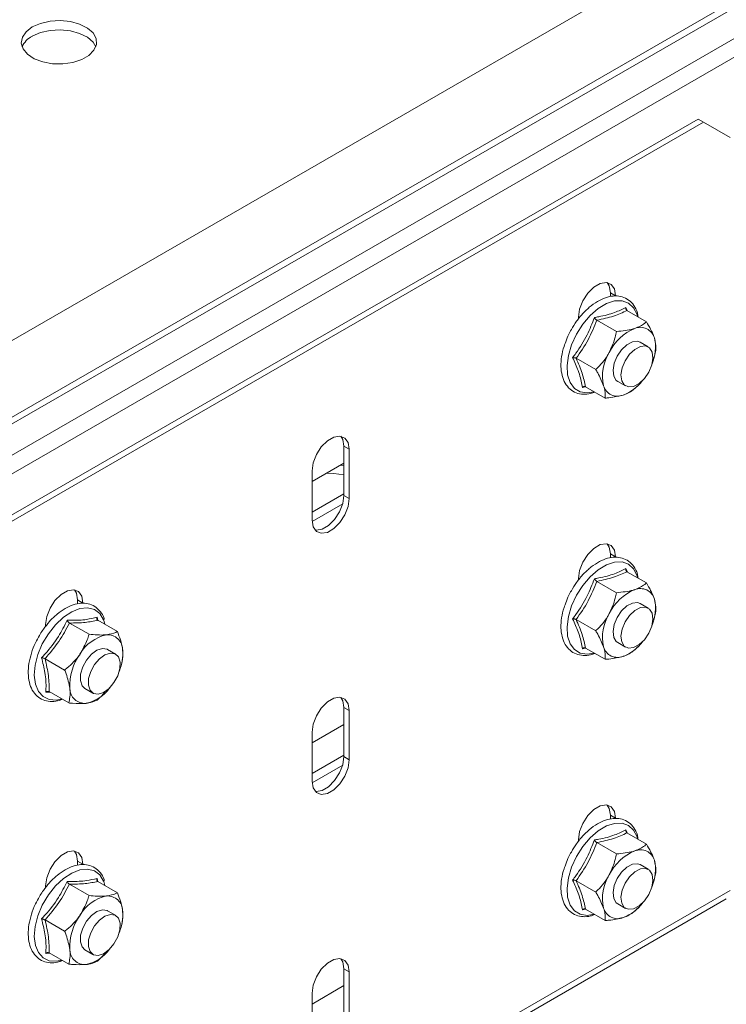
# Model space of a CAD drawing. Header units: millimetres. Extents: x -279 to 3721, y -878 to -13.
# Tile 18 of 26: x 2555 to 2649, y -689 to -558. Entities that reach past the tile are written whole.
import ezdxf

# ---------------------------------------------------------------- set-up
doc = ezdxf.new("R2010")
doc.units = ezdxf.units.MM

msp = doc.modelspace()

# ---------------------------------------------------------------- linework, layer by layer
at = {"color": 7, "linetype": 'Continuous', "lineweight": 15}
for p, q in [((2784.12, -468.35), (2536.63, -611.22)), ((2440.24, -690.03), (2645.3, -571.65)), ((2440.95, -690.44), (2646.01, -572.06)), ((2646.01, -572.06), (2645.3, -571.65)), ((2649.55, -574.1), (2646.01, -572.06)), ((2633.64, -595.25), (2633.64, -594.72)), ((2635.71, -596.67), (2635.91, -597.13)), ((2635.84, -597.08), (2638.44, -598.59)), ((2629.39, -597.98), (2629.39, -598.23)), ((2631.85, -598.37), (2634.45, -599.87)), ((2628.46, -599.63), (2628.36, -599.78)), ((2638.67, -601.92), (2637.61, -601.3)), ((2629.09, -603.44), (2631.7, -604.94)), ((2639.42, -603.44), (2639.46, -603.28)), ((2634.61, -606.5), (2635.67, -607.11)), ((2630.34, -607.23), (2629.92, -607.33)), ((2630.33, -607.22), (2632.93, -608.73)), ((2637.18, -607.18), (2637.36, -607)), ((2598.28, -621.66), (2598.28, -615.13)), ((2598.99, -622.07), (2598.99, -615.53)), ((2598.28, -617.37), (2594.04, -619.82)), ((2594.04, -618.39), (2594.04, -624.92)), ((2598.28, -617.7), (2597.83, -617.63)), ((2594.04, -623.9), (2598.28, -621.46)), ((2594.04, -625.13), (2598.12, -622.77)), ((2633.64, -629.95), (2633.64, -629.42)), ((2635.71, -631.38), (2635.91, -631.83)), ((2635.84, -631.79), (2638.44, -633.29)), ((2629.39, -632.69), (2629.39, -632.93)), ((2631.85, -633.07), (2634.45, -634.58)), ((2628.46, -634.33), (2628.36, -634.48)), ((2562.92, -636.07), (2562.92, -635.54)), ((2638.67, -636.62), (2637.61, -636.01)), ((2565.51, -637.84), (2565.62, -638.3)), ((2565.61, -638.23), (2568.21, -639.74)), ((2566.56, -638.78), (2566.4, -638.26)), ((2629.09, -638.14), (2631.7, -639.65)), ((2639.42, -638.14), (2639.46, -637.98)), ((2558.39, -639.44), (2558.27, -639.58)), ((2558.68, -638.8), (2558.68, -639.06)), ((2561.83, -638.61), (2564.44, -640.11)), ((2567.96, -642.74), (2566.9, -642.12)), ((2630.34, -641.93), (2629.92, -642.03)), ((2630.33, -641.93), (2632.93, -643.43)), ((2634.61, -641.2), (2635.67, -641.82)), ((2637.18, -641.88), (2637.36, -641.7)), ((2558.6, -643.35), (2561.2, -644.86)), ((2568.71, -644.26), (2568.79, -643.95)), ((2563.9, -647.32), (2564.96, -647.93)), ((2559.25, -647.78), (2558.7, -647.8)), ((2559.13, -647.72), (2561.74, -649.22)), ((2566.59, -647.89), (2566.65, -647.82)), ((2598.28, -656.36), (2598.28, -649.83)), ((2598.99, -656.77), (2598.99, -650.24)), ((2598.28, -652.08), (2594.04, -654.52)), ((2594.04, -653.1), (2594.04, -659.63)), ((2594.04, -658.61), (2598.28, -656.16)), ((2594.04, -659.83), (2598.12, -657.48)), ((2633.64, -664.66), (2633.64, -664.12)), ((2635.71, -666.08), (2635.91, -666.53)), ((2635.84, -666.49), (2638.44, -667.99)), ((2629.39, -667.39), (2629.39, -667.64)), ((2631.85, -667.77), (2634.45, -669.28)), ((2628.46, -669.03), (2628.36, -669.19)), ((2562.92, -670.78), (2562.92, -670.24)), ((2638.67, -671.32), (2637.61, -670.71)), ((2558.68, -673.51), (2558.68, -673.76)), ((2561.83, -673.31), (2564.44, -674.82)), ((2565.51, -672.54), (2565.62, -673.01)), ((2565.61, -672.93), (2568.21, -674.44)), ((2566.56, -673.49), (2566.4, -672.96)), ((2629.09, -672.84), (2631.7, -674.35)), ((2639.42, -672.84), (2639.46, -672.69)), ((2558.39, -674.14), (2558.27, -674.28)), ((2436.9, -797.73), (2649.03, -675.27)), ((2634.61, -675.91), (2635.67, -676.52)), ((2567.96, -677.44), (2566.9, -676.83)), ((2630.34, -676.64), (2629.92, -676.73)), ((2630.33, -676.63), (2632.93, -678.13)), ((2637.18, -676.59), (2637.36, -676.4)), ((2558.6, -678.05), (2561.2, -679.56)), ((2568.71, -678.96), (2568.79, -678.65)), ((2559.25, -682.49), (2558.7, -682.51)), ((2559.13, -682.42), (2561.74, -683.92)), ((2563.9, -682.02), (2564.96, -682.64)), ((2566.59, -682.59), (2566.65, -682.52)), ((2598.28, -691.07), (2598.28, -684.53)), ((2598.99, -691.47), (2598.99, -684.94)), ((2598.28, -686.78), (2594.04, -689.23)), ((2594.04, -687.8), (2594.04, -694.33))]:
    msp.add_line(p, q, dxfattribs=at)
at = {"color": 7, "linetype": 'Continuous', "lineweight": 0}
for p, q in [((2541.69, -618.47), (2789.18, -475.6)), ((2540.79, -619.9), (2788.28, -477.03)), ((2541.86, -623.43), (2789.34, -480.56)), ((2542.77, -625.37), (2790.26, -482.5)), ((2633.64, -594.72), (2634.34, -595.12)), ((2598.28, -615.13), (2598.99, -615.53)), ((2598.28, -621.66), (2598.99, -622.07)), ((2633.64, -629.42), (2634.34, -629.83)), ((2562.92, -635.54), (2563.63, -635.95)), ((2598.28, -649.83), (2598.99, -650.24)), ((2598.28, -656.36), (2598.99, -656.77)), ((2633.64, -664.12), (2634.34, -664.53)), ((2562.92, -670.24), (2563.63, -670.65)), ((2437.41, -796.59), (2649.55, -674.13)), ((2598.28, -684.53), (2598.99, -684.94))]:
    msp.add_line(p, q, dxfattribs=at)
at = {"color": 7, "linetype": 'Continuous', "lineweight": 15, "flags": 128}
for points in [[(2556.91, -559.42), (2556.09, -560.05), (2555.59, -560.78), (2555.45, -561.56), (2555.68, -562.34), (2556.27, -563.05), (2557.16, -563.64), (2558.3, -564.07), (2559.6, -564.31), (2560.96, -564.33), (2562.28, -564.15), (2563.47, -563.76), (2564.43, -563.21), (2565.1, -562.52), (2565.42, -561.76), (2565.38, -560.97), (2564.97, -560.22), (2564.22, -559.57), (2563.19, -559.05), (2561.96, -558.71), (2560.62, -558.58), (2559.27, -558.66), (2558, -558.95), (2556.91, -559.42)], [(2565.34, -562.07), (2564.97, -561.45), (2564.22, -560.79), (2563.19, -560.27), (2561.96, -559.94), (2560.62, -559.8), (2559.27, -559.88), (2558, -560.17), (2556.91, -560.65)], [(2634.34, -595.12), (2634.19, -594.23), (2633.76, -593.62), (2633.11, -593.36), (2632.3, -593.49), (2631.44, -593.99), (2630.63, -594.79), (2629.97, -595.81), (2629.54, -596.92), (2629.39, -597.98)], [(2633.64, -594.72), (2633.49, -593.83), (2633.23, -593.38)], [(2637.61, -601.3), (2637.25, -601.18), (2636.57, -601.25), (2635.83, -601.63), (2635.13, -602.3), (2634.55, -603.15)], [(2638.74, -605.26), (2638.15, -606.12), (2637.45, -606.78), (2636.71, -607.17), (2636.03, -607.24), (2635.49, -606.98), (2635.15, -606.42), (2635.05, -605.63), (2635.21, -604.71), (2635.61, -603.76), (2636.19, -602.91), (2636.89, -602.25), (2637.63, -601.86), (2638.31, -601.79), (2638.85, -602.05), (2639.19, -602.61), (2639.29, -603.4), (2639.13, -604.32), (2638.74, -605.26)], [(2634.55, -603.15), (2634.15, -604.1), (2633.99, -605.02), (2634.09, -605.81), (2634.43, -606.37), (2634.61, -606.5)], [(2598.99, -615.53), (2598.84, -614.64), (2598.41, -614.03), (2597.75, -613.77), (2596.94, -613.9), (2596.08, -614.4), (2595.27, -615.2), (2594.62, -616.22), (2594.19, -617.33), (2594.04, -618.39)], [(2598.28, -615.13), (2598.13, -614.24), (2597.87, -613.79)], [(2598.28, -618.92), (2596.94, -618.76), (2595.94, -618.72)], [(2594.04, -624.92), (2594.19, -625.82), (2594.62, -626.43), (2595.27, -626.69), (2596.08, -626.56), (2596.94, -626.06), (2597.75, -625.26), (2598.41, -624.24), (2598.84, -623.13), (2598.99, -622.07)], [(2594.44, -626.26), (2594.57, -626.28), (2595.38, -626.15), (2596.23, -625.65), (2597.04, -624.85), (2597.7, -623.83), (2598.13, -622.72), (2598.28, -621.66)], [(2634.34, -629.83), (2634.19, -628.94), (2633.76, -628.32), (2633.11, -628.07), (2632.3, -628.19), (2631.44, -628.69), (2630.63, -629.5), (2629.97, -630.51), (2629.54, -631.62), (2629.39, -632.69)], [(2633.64, -629.42), (2633.49, -628.53), (2633.23, -628.08)], [(2563.63, -635.95), (2563.48, -635.05), (2563.05, -634.44), (2562.39, -634.18), (2561.59, -634.31), (2560.73, -634.81), (2559.92, -635.61), (2559.26, -636.63), (2558.83, -637.74), (2558.68, -638.8)], [(2562.92, -635.54), (2562.78, -634.65), (2562.52, -634.2)], [(2637.61, -636.01), (2637.25, -635.88), (2636.57, -635.95), (2635.83, -636.34), (2635.13, -637), (2634.55, -637.86)], [(2638.74, -639.97), (2638.15, -640.82), (2637.45, -641.48), (2636.71, -641.87), (2636.03, -641.94), (2635.49, -641.68), (2635.15, -641.12), (2635.05, -640.34), (2635.21, -639.41), (2635.61, -638.47), (2636.19, -637.61), (2636.89, -636.95), (2637.63, -636.56), (2638.31, -636.49), (2638.85, -636.75), (2639.19, -637.31), (2639.29, -638.1), (2639.13, -639.02), (2638.74, -639.97)], [(2634.55, -637.86), (2634.15, -638.8), (2633.99, -639.72), (2634.09, -640.51), (2634.43, -641.07), (2634.61, -641.2)], [(2566.9, -642.12), (2566.83, -642.09), (2566.21, -641.99), (2565.49, -642.22), (2564.76, -642.76), (2564.11, -643.53)], [(2564.11, -643.53), (2563.61, -644.44), (2563.33, -645.39), (2563.3, -646.26), (2563.52, -646.94), (2563.9, -647.32)], [(2567.75, -646.53), (2567.1, -647.3), (2566.37, -647.83), (2565.65, -648.07), (2565.03, -647.97), (2564.58, -647.55), (2564.36, -646.87), (2564.39, -646), (2564.67, -645.05), (2565.17, -644.14), (2565.82, -643.37), (2566.55, -642.83), (2567.27, -642.6), (2567.89, -642.7), (2568.34, -643.12), (2568.56, -643.8), (2568.53, -644.67), (2568.25, -645.62), (2567.75, -646.53)], [(2598.99, -650.24), (2598.84, -649.35), (2598.41, -648.74), (2597.75, -648.48), (2596.94, -648.6), (2596.08, -649.1), (2595.27, -649.91), (2594.62, -650.92), (2594.19, -652.03), (2594.04, -653.1)], [(2598.28, -649.83), (2598.13, -648.94), (2597.87, -648.49)], [(2594.44, -660.96), (2594.57, -660.98), (2595.38, -660.85), (2596.23, -660.36), (2597.04, -659.55), (2597.7, -658.53), (2598.13, -657.43), (2598.28, -656.36)], [(2594.04, -659.63), (2594.19, -660.52), (2594.62, -661.13), (2595.27, -661.39), (2596.08, -661.26), (2596.94, -660.77), (2597.75, -659.96), (2598.41, -658.94), (2598.84, -657.83), (2598.99, -656.77)], [(2634.34, -664.53), (2634.19, -663.64), (2633.76, -663.03), (2633.11, -662.77), (2632.3, -662.9), (2631.44, -663.39), (2630.63, -664.2), (2629.97, -665.22), (2629.54, -666.32), (2629.39, -667.39)], [(2633.64, -664.12), (2633.49, -663.23), (2633.23, -662.79)], [(2563.63, -670.65), (2563.48, -669.76), (2563.05, -669.15), (2562.39, -668.89), (2561.59, -669.01), (2560.73, -669.51), (2559.92, -670.32), (2559.26, -671.33), (2558.83, -672.44), (2558.68, -673.51)], [(2562.92, -670.24), (2562.78, -669.35), (2562.52, -668.9)], [(2637.61, -670.71), (2637.25, -670.58), (2636.57, -670.65), (2635.83, -671.04), (2635.13, -671.7), (2634.55, -672.56)], [(2638.74, -674.67), (2638.15, -675.53), (2637.45, -676.19), (2636.71, -676.58), (2636.03, -676.64), (2635.49, -676.38), (2635.15, -675.83), (2635.05, -675.04), (2635.21, -674.12), (2635.61, -673.17), (2636.19, -672.31), (2636.89, -671.65), (2637.63, -671.26), (2638.31, -671.2), (2638.85, -671.46), (2639.19, -672.01), (2639.29, -672.8), (2639.13, -673.72), (2638.74, -674.67)], [(2634.55, -672.56), (2634.15, -673.5), (2633.99, -674.43), (2634.09, -675.21), (2634.43, -675.77), (2634.61, -675.91)], [(2566.9, -676.83), (2566.83, -676.79), (2566.21, -676.69), (2565.49, -676.93), (2564.76, -677.46), (2564.11, -678.23)], [(2567.75, -681.23), (2567.1, -682), (2566.37, -682.54), (2565.65, -682.77), (2565.03, -682.67), (2564.58, -682.26), (2564.36, -681.57), (2564.39, -680.71), (2564.67, -679.76), (2565.17, -678.84), (2565.82, -678.07), (2566.55, -677.54), (2567.27, -677.31), (2567.89, -677.4), (2568.34, -677.82), (2568.56, -678.5), (2568.53, -679.37), (2568.25, -680.32), (2567.75, -681.23)], [(2564.11, -678.23), (2563.61, -679.14), (2563.33, -680.09), (2563.3, -680.96), (2563.52, -681.64), (2563.9, -682.02)], [(2598.99, -684.94), (2598.84, -684.05), (2598.41, -683.44), (2597.75, -683.18), (2596.94, -683.31), (2596.08, -683.8), (2595.27, -684.61), (2594.62, -685.63), (2594.19, -686.73), (2594.04, -687.8)], [(2598.28, -684.53), (2598.13, -683.64), (2597.87, -683.2)]]:
    msp.add_lwpolyline(points, dxfattribs=at)
at = {"color": 7, "linetype": 'Continuous', "lineweight": 0, "flags": 128}
for points in [[(2637.26, -597.91), (2637.18, -597.63), (2636.73, -596.73), (2636.05, -596.1), (2635.2, -595.79), (2634.2, -595.81), (2633.12, -596.16), (2632.02, -596.82), (2630.95, -597.75), (2629.97, -598.9), (2629.14, -600.22)], [(2629.14, -600.22), (2628.49, -601.63), (2628.07, -603.05), (2627.89, -604.41), (2627.97, -605.64), (2628.31, -606.66), (2628.87, -607.43), (2629.64, -607.9), (2630.58, -608.04), (2631.49, -607.9)], [(2637.26, -632.61), (2637.18, -632.33), (2636.73, -631.43), (2636.05, -630.81), (2635.2, -630.5), (2634.2, -630.52), (2633.12, -630.86), (2632.02, -631.52), (2630.95, -632.45), (2629.97, -633.61), (2629.14, -634.92)], [(2629.14, -634.92), (2628.49, -636.33), (2628.07, -637.75), (2627.89, -639.11), (2627.97, -640.34), (2628.31, -641.36), (2628.87, -642.13), (2629.64, -642.6), (2630.58, -642.75), (2631.49, -642.6)], [(2566.4, -638.26), (2566.38, -638.2), (2565.87, -637.36), (2565.15, -636.82), (2564.25, -636.59), (2563.23, -636.69), (2562.14, -637.12), (2561.04, -637.85), (2559.98, -638.84), (2559.04, -640.04)], [(2559.04, -640.04), (2558.24, -641.39), (2557.65, -642.81), (2557.29, -644.22), (2557.18, -645.55), (2557.32, -646.73), (2557.72, -647.7), (2558.34, -648.39), (2559.15, -648.78), (2560.12, -648.85), (2560.84, -648.7)], [(2637.26, -667.31), (2637.18, -667.03), (2636.73, -666.13), (2636.05, -665.51), (2635.2, -665.2), (2634.2, -665.22), (2633.12, -665.57), (2632.02, -666.22), (2630.95, -667.15), (2629.97, -668.31), (2629.14, -669.63)], [(2629.14, -669.63), (2628.49, -671.03), (2628.07, -672.46), (2627.89, -673.82), (2627.97, -675.04), (2628.31, -676.07), (2628.87, -676.83), (2629.64, -677.3), (2630.58, -677.45), (2631.49, -677.3)], [(2566.4, -672.96), (2566.38, -672.9), (2565.87, -672.07), (2565.15, -671.52), (2564.25, -671.29), (2563.23, -671.39), (2562.14, -671.82), (2561.04, -672.55), (2559.98, -673.54), (2559.04, -674.74)], [(2559.04, -674.74), (2558.24, -676.09), (2557.65, -677.51), (2557.29, -678.92), (2557.18, -680.26), (2557.32, -681.44), (2557.72, -682.4), (2558.34, -683.1), (2559.15, -683.49), (2560.12, -683.55), (2560.84, -683.4)]]:
    msp.add_lwpolyline(points, dxfattribs=at)
at = {"color": 7, "linetype": 'Continuous', "lineweight": 15}
for centre, radius, start, end in [((2558.12, -563.14), 2.77, 115.784, 157.4307), ((2639.39, -605.53), 6.56, 112.6213, 153.9894), ((2637.63, -601.24), 1.92, 15.6285, 113.188), ((2634.03, -601.98), 5.6, 336.7597, 12.9219), ((2638.6, -605.81), 6, 148.2318, 192.2312), ((2633.29, -602.97), 5.74, 291.0279, 323.205), ((2634.59, -606.56), 1.92, 195.6281, 293.1886), ((2639.39, -640.23), 6.56, 112.6214, 153.9894), ((2637.63, -635.95), 1.92, 15.6284, 113.1881), ((2634.03, -636.68), 5.6, 336.7596, 12.922), ((2638.6, -640.51), 6, 148.2318, 192.2312), ((2567.93, -645.47), 5.43, 102.5879, 149.6991), ((2566.92, -642.15), 1.98, 359.5251, 94.9482), ((2562.77, -642.65), 6.16, 337.5669, 4.5852), ((2634.59, -641.26), 1.92, 195.6283, 293.1884), ((2633.29, -637.68), 5.74, 291.0282, 323.2047), ((2568.94, -646.89), 7.05, 143.8063, 183.1595), ((2563.88, -647.3), 1.98, 179.5254, 274.9482), ((2562.96, -644.21), 5.18, 282.096, 324.3267), ((2639.39, -674.93), 6.56, 112.6213, 153.9894), ((2637.63, -670.65), 1.92, 15.6283, 113.1882), ((2634.03, -671.38), 5.6, 336.7597, 12.922), ((2638.6, -675.21), 6, 148.2318, 192.2312), ((2567.93, -680.17), 5.43, 102.588, 149.6989), ((2566.92, -676.85), 1.98, 359.5252, 94.948), ((2633.29, -672.38), 5.74, 291.0281, 323.2047), ((2568.94, -681.6), 7.05, 143.8064, 183.1595), ((2562.77, -677.36), 6.16, 337.5669, 4.5852), ((2634.59, -675.97), 1.92, 195.6283, 293.1885), ((2563.88, -682), 1.98, 179.5254, 274.9482), ((2562.96, -678.91), 5.18, 282.0959, 324.3268)]:
    msp.add_arc(centre, radius, start, end, dxfattribs=at)
for points, knots in [([(2637.33, -597.94), (2637.3, -597.76), (2637.21, -597.17), (2636.8, -596.39), (2636.11, -595.66), (2635.25, -595.23), (2634.28, -595.11), (2633.26, -595.27), (2632.18, -595.7), (2631.1, -596.41), (2630.07, -597.36), (2629.16, -598.44), (2628.68, -599.25), (2628.46, -599.63)], [0, 0, 0, 0, 0.047652, 0.1473404, 0.244343, 0.3375009, 0.4291599, 0.5221706, 0.618336, 0.7165883, 0.8152778, 0.9137648, 1, 1, 1, 1]), ([(2635.84, -597.08), (2635.81, -597.06), (2635.76, -597.02), (2635.71, -596.92), (2635.69, -596.81), (2635.7, -596.72), (2635.71, -596.68), (2635.71, -596.67)], [0, 0, 0, 0, 0.236178, 0.471384, 0.732466, 0.992088, 1, 1, 1, 1]), ([(2631.85, -598.37), (2631.82, -598.35), (2631.76, -598.31), (2631.67, -598.23), (2631.59, -598.13), (2631.54, -598.06), (2631.52, -598.03), (2631.52, -598.02)], [0, 0, 0, 0, 0.236177, 0.471385, 0.732467, 0.992093, 1, 1, 1, 1]), ([(2636.87, -599.48), (2637.36, -599.27), (2637.97, -599), (2638.36, -598.66), (2638.44, -598.59)], [0, 0, 0, 0, 0.801464, 1, 1, 1, 1]), ([(2638.44, -598.59), (2638.82, -599.26), (2639.24, -600.01), (2639.46, -600.66), (2639.48, -600.72)], [0, 0, 0, 0, 0.8960387, 1, 1, 1, 1]), ([(2628.36, -599.78), (2628.24, -600.01), (2627.94, -600.57), (2627.74, -601.15), (2627.62, -601.49)], [0, 0, 0, 0, 0.4168005, 1, 1, 1, 1]), ([(2634.45, -599.87), (2634.4, -600.12), (2634.21, -601.08), (2633.8, -601.98), (2633.5, -602.65)], [0, 0, 0, 0, 0.263254, 1, 1, 1, 1]), ([(2634.45, -599.87), (2635.24, -599.8), (2636.11, -599.71), (2636.8, -599.5), (2636.87, -599.48)], [0, 0, 0, 0, 0.896038, 1, 1, 1, 1]), ([(2627.62, -601.49), (2627.58, -601.61), (2627.35, -602.19), (2627.14, -603.23), (2627.04, -604.54), (2627.2, -605.74), (2627.6, -606.77), (2628.24, -607.56), (2629.07, -608.07), (2630.02, -608.25), (2630.86, -608.21), (2631.38, -608), (2631.56, -607.94)], [0, 0, 0, 0, 0.030433, 0.146858, 0.263905, 0.38172, 0.499588, 0.614993, 0.725808, 0.8341, 0.94306, 1, 1, 1, 1]), ([(2639.48, -600.72), (2639.59, -601.21), (2639.73, -601.82), (2639.68, -602.28), (2639.67, -602.37)], [0, 0, 0, 0, 0.801463, 1, 1, 1, 1]), ([(2633.5, -602.65), (2633.43, -602.78), (2632.96, -603.61), (2632.31, -604.35), (2631.72, -604.92), (2631.7, -604.94)], [0, 0, 0, 0, 0.148487, 0.965572, 1, 1, 1, 1]), ([(2639.67, -602.37), (2639.63, -602.63), (2639.58, -602.94), (2639.46, -603.25), (2639.43, -603.31)], [0, 0, 0, 0, 0.796316, 1, 1, 1, 1]), ([(2629.09, -603.44), (2629.06, -603.42), (2629, -603.39), (2628.88, -603.36), (2628.75, -603.35), (2628.67, -603.35), (2628.63, -603.35), (2628.63, -603.35)], [0, 0, 0, 0, 0.236179, 0.471387, 0.732463, 0.992096, 1, 1, 1, 1]), ([(2632.74, -607.08), (2632.51, -606.53), (2632.23, -605.84), (2631.79, -605.09), (2631.7, -604.94)], [0, 0, 0, 0, 0.801463, 1, 1, 1, 1]), ([(2629.92, -607.33), (2629.92, -607.33), (2629.95, -607.29), (2630.02, -607.24), (2630.13, -607.2), (2630.23, -607.19), (2630.3, -607.21), (2630.33, -607.22)], [0, 0, 0, 0, 0.007901, 0.267535, 0.528617, 0.763819, 1, 1, 1, 1]), ([(2632.93, -608.73), (2632.95, -608.28), (2632.96, -607.79), (2632.76, -607.15), (2632.74, -607.08)], [0, 0, 0, 0, 0.896036, 1, 1, 1, 1]), ([(2636.92, -607.44), (2636.53, -607.74), (2636.09, -608.08), (2635.42, -608.31), (2635.35, -608.33)], [0, 0, 0, 0, 0.896038, 1, 1, 1, 1]), ([(2637.19, -607.13), (2637.13, -607.21), (2637.04, -607.32), (2636.94, -607.42), (2636.92, -607.44)], [0, 0, 0, 0, 0.759928, 1, 1, 1, 1]), ([(2635.35, -608.33), (2634.74, -608.47), (2633.99, -608.65), (2633.11, -608.71), (2632.93, -608.73)], [0, 0, 0, 0, 0.801464, 1, 1, 1, 1]), ([(2637.33, -632.65), (2637.3, -632.46), (2637.21, -631.88), (2636.8, -631.09), (2636.11, -630.36), (2635.25, -629.94), (2634.28, -629.81), (2633.26, -629.97), (2632.18, -630.41), (2631.1, -631.11), (2630.07, -632.06), (2629.16, -633.14), (2628.68, -633.95), (2628.46, -634.33)], [0, 0, 0, 0, 0.047652, 0.14734, 0.244343, 0.337501, 0.42916, 0.522171, 0.618336, 0.716588, 0.815278, 0.913765, 1, 1, 1, 1]), ([(2635.84, -631.79), (2635.81, -631.77), (2635.76, -631.73), (2635.71, -631.63), (2635.69, -631.51), (2635.7, -631.42), (2635.71, -631.38), (2635.71, -631.38)], [0, 0, 0, 0, 0.23618, 0.471387, 0.732465, 0.992094, 1, 1, 1, 1]), ([(2631.85, -633.07), (2631.82, -633.05), (2631.76, -633.01), (2631.67, -632.93), (2631.59, -632.83), (2631.54, -632.76), (2631.52, -632.73), (2631.52, -632.73)], [0, 0, 0, 0, 0.236178, 0.471385, 0.732461, 0.992093, 1, 1, 1, 1]), ([(2634.45, -634.58), (2635.24, -634.5), (2636.11, -634.41), (2636.8, -634.2), (2636.87, -634.18)], [0, 0, 0, 0, 0.896038, 1, 1, 1, 1]), ([(2636.87, -634.18), (2637.36, -633.97), (2637.97, -633.71), (2638.36, -633.36), (2638.44, -633.29)], [0, 0, 0, 0, 0.801464, 1, 1, 1, 1]), ([(2638.44, -633.29), (2638.82, -633.96), (2639.24, -634.71), (2639.46, -635.36), (2639.48, -635.43)], [0, 0, 0, 0, 0.8960375, 1, 1, 1, 1]), ([(2628.36, -634.48), (2628.24, -634.72), (2627.94, -635.28), (2627.74, -635.86), (2627.62, -636.19)], [0, 0, 0, 0, 0.4168, 1, 1, 1, 1]), ([(2634.45, -634.58), (2634.4, -634.83), (2634.21, -635.78), (2633.8, -636.69), (2633.5, -637.36)], [0, 0, 0, 0, 0.2632532, 1, 1, 1, 1]), ([(2639.48, -635.43), (2639.59, -635.91), (2639.73, -636.52), (2639.68, -636.98), (2639.67, -637.07)], [0, 0, 0, 0, 0.801464, 1, 1, 1, 1]), ([(2566.47, -638.14), (2566.46, -638.09), (2566.37, -637.67), (2565.96, -637.05), (2565.24, -636.37), (2564.35, -636), (2563.37, -635.94), (2562.33, -636.15), (2561.26, -636.64), (2560.18, -637.4), (2559.2, -638.34), (2558.65, -639.09), (2558.39, -639.44)], [0, 0, 0, 0, 0.014714, 0.129424, 0.240501, 0.347408, 0.453206, 0.561279, 0.672947, 0.78662, 0.900524, 1, 1, 1, 1]), ([(2627.62, -636.19), (2627.58, -636.31), (2627.35, -636.89), (2627.14, -637.93), (2627.04, -639.25), (2627.2, -640.45), (2627.6, -641.47), (2628.24, -642.26), (2629.07, -642.77), (2630.02, -642.95), (2630.86, -642.91), (2631.38, -642.71), (2631.56, -642.64)], [0, 0, 0, 0, 0.030432, 0.146858, 0.263905, 0.38172, 0.499587, 0.614993, 0.725808, 0.834099, 0.94306, 1, 1, 1, 1]), ([(2561.83, -638.61), (2561.81, -638.59), (2561.75, -638.55), (2561.67, -638.46), (2561.59, -638.35), (2561.56, -638.27), (2561.54, -638.24), (2561.54, -638.24)], [0, 0, 0, 0, 0.236181, 0.471385, 0.732466, 0.992091, 1, 1, 1, 1]), ([(2565.61, -638.23), (2565.58, -638.21), (2565.53, -638.17), (2565.49, -638.08), (2565.48, -637.96), (2565.49, -637.88), (2565.51, -637.84), (2565.51, -637.84)], [0, 0, 0, 0, 0.236181, 0.471396, 0.732478, 0.992096, 1, 1, 1, 1]), ([(2629.09, -638.14), (2629.06, -638.13), (2629, -638.1), (2628.88, -638.07), (2628.75, -638.05), (2628.67, -638.05), (2628.63, -638.05), (2628.63, -638.05)], [0, 0, 0, 0, 0.236179, 0.471389, 0.732464, 0.992099, 1, 1, 1, 1]), ([(2633.5, -637.36), (2633.43, -637.48), (2632.96, -638.31), (2632.31, -639.06), (2631.72, -639.62), (2631.7, -639.65)], [0, 0, 0, 0, 0.148486, 0.965572, 1, 1, 1, 1]), ([(2639.67, -637.07), (2639.63, -637.33), (2639.58, -637.65), (2639.46, -637.95), (2639.43, -638.01)], [0, 0, 0, 0, 0.796316, 1, 1, 1, 1]), ([(2558.27, -639.58), (2558.13, -639.8), (2557.78, -640.33), (2557.51, -640.9), (2557.35, -641.23)], [0, 0, 0, 0, 0.41656, 1, 1, 1, 1]), ([(2632.74, -641.78), (2632.51, -641.23), (2632.23, -640.54), (2631.79, -639.79), (2631.7, -639.65)], [0, 0, 0, 0, 0.801463, 1, 1, 1, 1]), ([(2564.44, -640.11), (2564.37, -640.35), (2564.09, -641.25), (2563.6, -642.1), (2563.24, -642.73)], [0, 0, 0, 0, 0.2632542, 1, 1, 1, 1]), ([(2564.44, -640.11), (2565.19, -640.17), (2566.03, -640.23), (2566.68, -640.18), (2566.75, -640.17)], [0, 0, 0, 0, 0.896036, 1, 1, 1, 1]), ([(2566.75, -640.17), (2567.21, -640.08), (2567.78, -639.98), (2568.14, -639.78), (2568.21, -639.74)], [0, 0, 0, 0, 0.801467, 1, 1, 1, 1]), ([(2568.21, -639.74), (2568.49, -640.49), (2568.79, -641.33), (2568.89, -642.08), (2568.9, -642.16)], [0, 0, 0, 0, 0.896036, 1, 1, 1, 1]), ([(2557.35, -641.23), (2557.29, -641.34), (2557, -641.9), (2556.67, -642.96), (2556.38, -644.32), (2556.35, -645.62), (2556.55, -646.79), (2557, -647.77), (2557.69, -648.51), (2558.54, -648.95), (2559.5, -649.07), (2560.31, -649), (2560.78, -648.79), (2560.91, -648.74)], [0, 0, 0, 0, 0.027517, 0.133223, 0.239298, 0.345982, 0.45335, 0.560413, 0.664692, 0.764819, 0.863234, 0.962963, 1, 1, 1, 1]), ([(2568.9, -642.16), (2568.92, -642.73), (2568.94, -643.43), (2568.78, -643.99), (2568.75, -644.1)], [0, 0, 0, 0, 0.801464, 1, 1, 1, 1]), ([(2629.92, -642.03), (2629.92, -642.03), (2629.95, -642), (2630.02, -641.94), (2630.13, -641.9), (2630.23, -641.89), (2630.3, -641.91), (2630.33, -641.93)], [0, 0, 0, 0, 0.007906, 0.267537, 0.52862, 0.763821, 1, 1, 1, 1]), ([(2632.93, -643.43), (2632.95, -642.99), (2632.96, -642.49), (2632.76, -641.85), (2632.74, -641.78)], [0, 0, 0, 0, 0.896037, 1, 1, 1, 1]), ([(2636.92, -642.14), (2636.53, -642.45), (2636.09, -642.78), (2635.42, -643.01), (2635.35, -643.03)], [0, 0, 0, 0, 0.896038, 1, 1, 1, 1]), ([(2637.19, -641.83), (2637.13, -641.92), (2637.04, -642.03), (2636.94, -642.12), (2636.92, -642.14)], [0, 0, 0, 0, 0.759924, 1, 1, 1, 1]), ([(2558.6, -643.35), (2558.57, -643.34), (2558.5, -643.3), (2558.39, -643.26), (2558.26, -643.23), (2558.18, -643.22), (2558.14, -643.22), (2558.14, -643.22)], [0, 0, 0, 0, 0.236177, 0.471377, 0.732459, 0.992068, 1, 1, 1, 1]), ([(2563.24, -642.73), (2563.16, -642.85), (2562.61, -643.62), (2561.88, -644.31), (2561.23, -644.83), (2561.2, -644.86)], [0, 0, 0, 0, 0.1484855, 0.9655717, 1, 1, 1, 1]), ([(2635.35, -643.03), (2634.74, -643.17), (2633.99, -643.35), (2633.11, -643.42), (2632.93, -643.43)], [0, 0, 0, 0, 0.801464, 1, 1, 1, 1]), ([(2561.89, -647.28), (2561.76, -646.65), (2561.6, -645.86), (2561.27, -645.02), (2561.2, -644.86)], [0, 0, 0, 0, 0.801463, 1, 1, 1, 1]), ([(2561.74, -649.22), (2561.86, -648.69), (2561.99, -648.1), (2561.9, -647.36), (2561.89, -647.28)], [0, 0, 0, 0, 0.896036, 1, 1, 1, 1]), ([(2558.7, -647.8), (2558.71, -647.8), (2558.74, -647.77), (2558.81, -647.72), (2558.93, -647.69), (2559.04, -647.68), (2559.1, -647.7), (2559.13, -647.72)], [0, 0, 0, 0, 0.007904, 0.267546, 0.528624, 0.763823, 1, 1, 1, 1]), ([(2566.55, -647.82), (2566.24, -648.16), (2565.92, -648.52), (2565.54, -648.82), (2565.51, -648.84)], [0, 0, 0, 0, 0.930213, 1, 1, 1, 1]), ([(2564.05, -649.28), (2563.47, -649.29), (2562.76, -649.32), (2561.91, -649.24), (2561.74, -649.22)], [0, 0, 0, 0, 0.801462, 1, 1, 1, 1]), ([(2565.51, -648.84), (2565.15, -649.01), (2564.75, -649.2), (2564.12, -649.27), (2564.05, -649.28)], [0, 0, 0, 0, 0.896037, 1, 1, 1, 1]), ([(2637.33, -667.35), (2637.3, -667.16), (2637.21, -666.58), (2636.8, -665.8), (2636.11, -665.06), (2635.25, -664.64), (2634.28, -664.51), (2633.26, -664.67), (2632.18, -665.11), (2631.1, -665.82), (2630.07, -666.76), (2629.16, -667.85), (2628.68, -668.66), (2628.46, -669.03)], [0, 0, 0, 0, 0.047652, 0.14734, 0.244343, 0.337501, 0.42916, 0.522171, 0.618336, 0.716588, 0.815278, 0.913765, 1, 1, 1, 1]), ([(2635.84, -666.49), (2635.81, -666.47), (2635.76, -666.43), (2635.71, -666.33), (2635.69, -666.21), (2635.7, -666.12), (2635.71, -666.08), (2635.71, -666.08)], [0, 0, 0, 0, 0.236179, 0.471386, 0.732463, 0.992092, 1, 1, 1, 1]), ([(2631.85, -667.77), (2631.82, -667.76), (2631.76, -667.72), (2631.67, -667.63), (2631.59, -667.53), (2631.54, -667.47), (2631.52, -667.43), (2631.52, -667.43)], [0, 0, 0, 0, 0.236179, 0.471383, 0.732464, 0.992093, 1, 1, 1, 1]), ([(2636.87, -668.88), (2637.36, -668.67), (2637.97, -668.41), (2638.36, -668.06), (2638.44, -667.99)], [0, 0, 0, 0, 0.801464, 1, 1, 1, 1]), ([(2638.44, -667.99), (2638.82, -668.66), (2639.24, -669.41), (2639.46, -670.06), (2639.48, -670.13)], [0, 0, 0, 0, 0.896037, 1, 1, 1, 1]), ([(2628.36, -669.19), (2628.24, -669.42), (2627.94, -669.98), (2627.74, -670.56), (2627.62, -670.9)], [0, 0, 0, 0, 0.416801, 1, 1, 1, 1]), ([(2634.45, -669.28), (2634.4, -669.53), (2634.21, -670.48), (2633.8, -671.39), (2633.5, -672.06)], [0, 0, 0, 0, 0.263253, 1, 1, 1, 1]), ([(2634.45, -669.28), (2635.24, -669.2), (2636.11, -669.12), (2636.8, -668.9), (2636.87, -668.88)], [0, 0, 0, 0, 0.896038, 1, 1, 1, 1]), ([(2566.47, -672.85), (2566.46, -672.8), (2566.37, -672.37), (2565.96, -671.75), (2565.24, -671.07), (2564.35, -670.71), (2563.37, -670.64), (2562.33, -670.86), (2561.26, -671.35), (2560.18, -672.11), (2559.2, -673.04), (2558.65, -673.79), (2558.39, -674.14)], [0, 0, 0, 0, 0.014714, 0.129424, 0.240501, 0.347408, 0.453206, 0.561279, 0.672947, 0.78662, 0.900524, 1, 1, 1, 1]), ([(2627.62, -670.9), (2627.58, -671.02), (2627.35, -671.59), (2627.14, -672.63), (2627.04, -673.95), (2627.2, -675.15), (2627.6, -676.18), (2628.24, -676.97), (2629.07, -677.47), (2630.02, -677.66), (2630.86, -677.61), (2631.38, -677.41), (2631.56, -677.34)], [0, 0, 0, 0, 0.030432, 0.146858, 0.263905, 0.38172, 0.499588, 0.614993, 0.725808, 0.8341, 0.94306, 1, 1, 1, 1]), ([(2639.48, -670.13), (2639.59, -670.62), (2639.73, -671.22), (2639.68, -671.69), (2639.67, -671.78)], [0, 0, 0, 0, 0.801464, 1, 1, 1, 1]), ([(2633.5, -672.06), (2633.43, -672.19), (2632.96, -673.01), (2632.31, -673.76), (2631.72, -674.33), (2631.7, -674.35)], [0, 0, 0, 0, 0.148487, 0.965572, 1, 1, 1, 1]), ([(2639.67, -671.78), (2639.63, -672.03), (2639.58, -672.35), (2639.46, -672.65), (2639.43, -672.71)], [0, 0, 0, 0, 0.796316, 1, 1, 1, 1]), ([(2561.83, -673.31), (2561.81, -673.29), (2561.75, -673.25), (2561.67, -673.16), (2561.59, -673.06), (2561.56, -672.98), (2561.54, -672.94), (2561.54, -672.94)], [0, 0, 0, 0, 0.23618, 0.471381, 0.73246, 0.992091, 1, 1, 1, 1]), ([(2565.61, -672.93), (2565.58, -672.91), (2565.53, -672.88), (2565.49, -672.78), (2565.48, -672.67), (2565.49, -672.58), (2565.51, -672.54), (2565.51, -672.54)], [0, 0, 0, 0, 0.23618, 0.471391, 0.732471, 0.992091, 1, 1, 1, 1]), ([(2629.09, -672.84), (2629.06, -672.83), (2629, -672.8), (2628.88, -672.77), (2628.75, -672.75), (2628.67, -672.75), (2628.63, -672.76), (2628.63, -672.76)], [0, 0, 0, 0, 0.236179, 0.471389, 0.732463, 0.992099, 1, 1, 1, 1]), ([(2558.27, -674.28), (2558.13, -674.5), (2557.78, -675.03), (2557.51, -675.6), (2557.35, -675.93)], [0, 0, 0, 0, 0.416559, 1, 1, 1, 1]), ([(2564.44, -674.82), (2564.37, -675.05), (2564.09, -675.96), (2563.6, -676.81), (2563.24, -677.43)], [0, 0, 0, 0, 0.263254, 1, 1, 1, 1]), ([(2564.44, -674.82), (2565.19, -674.87), (2566.03, -674.94), (2566.68, -674.88), (2566.75, -674.87)], [0, 0, 0, 0, 0.896036, 1, 1, 1, 1]), ([(2566.75, -674.87), (2567.21, -674.79), (2567.78, -674.68), (2568.14, -674.48), (2568.21, -674.44)], [0, 0, 0, 0, 0.8014658, 1, 1, 1, 1]), ([(2568.21, -674.44), (2568.49, -675.19), (2568.79, -676.04), (2568.89, -676.79), (2568.9, -676.87)], [0, 0, 0, 0, 0.896036, 1, 1, 1, 1]), ([(2632.74, -676.49), (2632.51, -675.93), (2632.23, -675.24), (2631.79, -674.5), (2631.7, -674.35)], [0, 0, 0, 0, 0.801464, 1, 1, 1, 1]), ([(2557.35, -675.93), (2557.29, -676.05), (2557, -676.6), (2556.67, -677.66), (2556.38, -679.02), (2556.35, -680.32), (2556.55, -681.49), (2557, -682.47), (2557.69, -683.21), (2558.54, -683.65), (2559.5, -683.78), (2560.31, -683.7), (2560.78, -683.5), (2560.91, -683.44)], [0, 0, 0, 0, 0.027517, 0.133223, 0.239298, 0.345982, 0.45335, 0.560413, 0.664693, 0.764819, 0.863234, 0.962963, 1, 1, 1, 1]), ([(2563.24, -677.43), (2563.16, -677.55), (2562.61, -678.32), (2561.88, -679.02), (2561.23, -679.54), (2561.2, -679.56)], [0, 0, 0, 0, 0.148485, 0.965572, 1, 1, 1, 1]), ([(2568.9, -676.87), (2568.92, -677.43), (2568.94, -678.14), (2568.78, -678.69), (2568.75, -678.8)], [0, 0, 0, 0, 0.801463, 1, 1, 1, 1]), ([(2629.92, -676.73), (2629.92, -676.73), (2629.95, -676.7), (2630.02, -676.65), (2630.13, -676.6), (2630.23, -676.59), (2630.3, -676.62), (2630.33, -676.63)], [0, 0, 0, 0, 0.007909, 0.267536, 0.528621, 0.763821, 1, 1, 1, 1]), ([(2632.93, -678.13), (2632.95, -677.69), (2632.96, -677.19), (2632.76, -676.55), (2632.74, -676.49)], [0, 0, 0, 0, 0.896037, 1, 1, 1, 1]), ([(2636.92, -676.85), (2636.53, -677.15), (2636.09, -677.49), (2635.42, -677.71), (2635.35, -677.73)], [0, 0, 0, 0, 0.896038, 1, 1, 1, 1]), ([(2637.19, -676.53), (2637.13, -676.62), (2637.04, -676.73), (2636.94, -676.82), (2636.92, -676.85)], [0, 0, 0, 0, 0.7599268, 1, 1, 1, 1]), ([(2558.6, -678.05), (2558.57, -678.04), (2558.5, -678.01), (2558.39, -677.97), (2558.26, -677.94), (2558.18, -677.92), (2558.14, -677.92), (2558.14, -677.92)], [0, 0, 0, 0, 0.236176, 0.471379, 0.732461, 0.992071, 1, 1, 1, 1]), ([(2635.35, -677.73), (2634.74, -677.88), (2633.99, -678.06), (2633.11, -678.12), (2632.93, -678.13)], [0, 0, 0, 0, 0.801464, 1, 1, 1, 1]), ([(2561.89, -681.99), (2561.76, -681.35), (2561.6, -680.57), (2561.27, -679.73), (2561.2, -679.56)], [0, 0, 0, 0, 0.801463, 1, 1, 1, 1]), ([(2558.7, -682.51), (2558.71, -682.5), (2558.74, -682.48), (2558.81, -682.43), (2558.93, -682.39), (2559.04, -682.38), (2559.1, -682.41), (2559.13, -682.42)], [0, 0, 0, 0, 0.007904, 0.267544, 0.528622, 0.763822, 1, 1, 1, 1]), ([(2561.74, -683.92), (2561.86, -683.39), (2561.99, -682.8), (2561.9, -682.06), (2561.89, -681.99)], [0, 0, 0, 0, 0.896037, 1, 1, 1, 1]), ([(2566.55, -682.52), (2566.24, -682.86), (2565.92, -683.22), (2565.54, -683.52), (2565.51, -683.54)], [0, 0, 0, 0, 0.930214, 1, 1, 1, 1]), ([(2564.05, -683.98), (2563.47, -684), (2562.76, -684.02), (2561.91, -683.94), (2561.74, -683.92)], [0, 0, 0, 0, 0.801462, 1, 1, 1, 1]), ([(2565.51, -683.54), (2565.15, -683.71), (2564.75, -683.9), (2564.12, -683.97), (2564.05, -683.98)], [0, 0, 0, 0, 0.896036, 1, 1, 1, 1])]:
    msp.add_open_spline(points, degree=3, knots=knots, dxfattribs=at)
at = {"color": 7, "linetype": 'Continuous', "lineweight": 0}
for points, knots in [([(2631.52, -598.02), (2631.71, -597.99), (2632.68, -597.82), (2634.19, -597.43), (2635.23, -596.91), (2635.71, -596.67)], [0, 0, 0, 0, 0.1180833, 0.5922578, 1, 1, 1, 1]), ([(2635.84, -597.08), (2635.28, -597.35), (2634.13, -597.89), (2632.62, -598.21), (2631.85, -598.37)], [0, 0, 0, 0, 0.492148, 1, 1, 1, 1]), ([(2628.63, -603.35), (2628.77, -603.16), (2629.49, -602.21), (2630.57, -600.47), (2631.22, -598.8), (2631.52, -598.02)], [0, 0, 0, 0, 0.118083, 0.592257, 1, 1, 1, 1]), ([(2631.85, -598.37), (2631.49, -599.25), (2630.76, -601.05), (2629.66, -602.63), (2629.09, -603.44)], [0, 0, 0, 0, 0.492148, 1, 1, 1, 1]), ([(2629.92, -607.33), (2629.9, -607.19), (2629.8, -606.49), (2629.48, -605.2), (2628.9, -603.94), (2628.63, -603.35)], [0, 0, 0, 0, 0.118082, 0.592258, 1, 1, 1, 1]), ([(2629.09, -603.44), (2629.39, -604.11), (2629.99, -605.48), (2630.21, -606.64), (2630.33, -607.22)], [0, 0, 0, 0, 0.492148, 1, 1, 1, 1]), ([(2631.52, -632.73), (2631.71, -632.69), (2632.68, -632.52), (2634.19, -632.14), (2635.23, -631.62), (2635.71, -631.38)], [0, 0, 0, 0, 0.118083, 0.592258, 1, 1, 1, 1]), ([(2635.84, -631.79), (2635.28, -632.05), (2634.13, -632.59), (2632.62, -632.91), (2631.85, -633.07)], [0, 0, 0, 0, 0.492148, 1, 1, 1, 1]), ([(2628.63, -638.05), (2628.77, -637.86), (2629.49, -636.91), (2630.57, -635.17), (2631.22, -633.5), (2631.52, -632.73)], [0, 0, 0, 0, 0.118083, 0.592258, 1, 1, 1, 1]), ([(2631.85, -633.07), (2631.49, -633.96), (2630.76, -635.76), (2629.66, -637.34), (2629.09, -638.14)], [0, 0, 0, 0, 0.4921478, 1, 1, 1, 1]), ([(2558.14, -643.22), (2558.3, -643.04), (2559.12, -642.16), (2560.38, -640.54), (2561.17, -638.96), (2561.54, -638.24)], [0, 0, 0, 0, 0.118083, 0.592259, 1, 1, 1, 1]), ([(2561.54, -638.24), (2561.72, -638.24), (2562.64, -638.26), (2564.08, -638.19), (2565.06, -637.95), (2565.51, -637.84)], [0, 0, 0, 0, 0.118084, 0.59226, 1, 1, 1, 1]), ([(2565.61, -638.23), (2565.08, -638.35), (2564.01, -638.58), (2562.57, -638.6), (2561.83, -638.61)], [0, 0, 0, 0, 0.492148, 1, 1, 1, 1]), ([(2629.92, -642.03), (2629.9, -641.89), (2629.8, -641.19), (2629.48, -639.9), (2628.9, -638.64), (2628.63, -638.05)], [0, 0, 0, 0, 0.118083, 0.592259, 1, 1, 1, 1]), ([(2629.09, -638.14), (2629.39, -638.82), (2629.99, -640.19), (2630.21, -641.34), (2630.33, -641.93)], [0, 0, 0, 0, 0.4921483, 1, 1, 1, 1]), ([(2561.83, -638.61), (2561.4, -639.44), (2560.51, -641.13), (2559.24, -642.6), (2558.6, -643.35)], [0, 0, 0, 0, 0.492147, 1, 1, 1, 1]), ([(2558.7, -647.8), (2558.71, -647.64), (2558.76, -646.82), (2558.68, -645.33), (2558.31, -643.89), (2558.14, -643.22)], [0, 0, 0, 0, 0.118084, 0.592258, 1, 1, 1, 1]), ([(2558.6, -643.35), (2558.78, -644.12), (2559.14, -645.68), (2559.14, -647.03), (2559.13, -647.72)], [0, 0, 0, 0, 0.492148, 1, 1, 1, 1]), ([(2631.52, -667.43), (2631.71, -667.4), (2632.68, -667.23), (2634.19, -666.84), (2635.23, -666.32), (2635.71, -666.08)], [0, 0, 0, 0, 0.118083, 0.592258, 1, 1, 1, 1]), ([(2635.84, -666.49), (2635.28, -666.75), (2634.13, -667.29), (2632.62, -667.61), (2631.85, -667.77)], [0, 0, 0, 0, 0.492148, 1, 1, 1, 1]), ([(2628.63, -672.76), (2628.77, -672.57), (2629.49, -671.61), (2630.57, -669.88), (2631.22, -668.2), (2631.52, -667.43)], [0, 0, 0, 0, 0.118083, 0.592258, 1, 1, 1, 1]), ([(2631.85, -667.77), (2631.49, -668.66), (2630.76, -670.46), (2629.66, -672.04), (2629.09, -672.84)], [0, 0, 0, 0, 0.492148, 1, 1, 1, 1]), ([(2558.14, -677.92), (2558.3, -677.74), (2559.12, -676.86), (2560.38, -675.24), (2561.17, -673.67), (2561.54, -672.94)], [0, 0, 0, 0, 0.118084, 0.592258, 1, 1, 1, 1]), ([(2561.83, -673.31), (2561.4, -674.14), (2560.51, -675.83), (2559.24, -677.31), (2558.6, -678.05)], [0, 0, 0, 0, 0.492147, 1, 1, 1, 1]), ([(2561.54, -672.94), (2561.72, -672.94), (2562.64, -672.96), (2564.08, -672.89), (2565.06, -672.65), (2565.51, -672.54)], [0, 0, 0, 0, 0.118084, 0.59226, 1, 1, 1, 1]), ([(2565.61, -672.93), (2565.08, -673.05), (2564.01, -673.28), (2562.57, -673.3), (2561.83, -673.31)], [0, 0, 0, 0, 0.492148, 1, 1, 1, 1]), ([(2629.92, -676.73), (2629.9, -676.59), (2629.8, -675.89), (2629.48, -674.61), (2628.9, -673.34), (2628.63, -672.76)], [0, 0, 0, 0, 0.118083, 0.592259, 1, 1, 1, 1]), ([(2629.09, -672.84), (2629.39, -673.52), (2629.99, -674.89), (2630.21, -676.04), (2630.33, -676.63)], [0, 0, 0, 0, 0.492148, 1, 1, 1, 1]), ([(2558.7, -682.51), (2558.71, -682.34), (2558.76, -681.53), (2558.68, -680.03), (2558.31, -678.59), (2558.14, -677.92)], [0, 0, 0, 0, 0.118083, 0.592258, 1, 1, 1, 1]), ([(2558.6, -678.05), (2558.78, -678.82), (2559.14, -680.39), (2559.14, -681.73), (2559.13, -682.42)], [0, 0, 0, 0, 0.492148, 1, 1, 1, 1])]:
    msp.add_open_spline(points, degree=3, knots=knots, dxfattribs=at)

doc.saveas('drawing.dxf')
